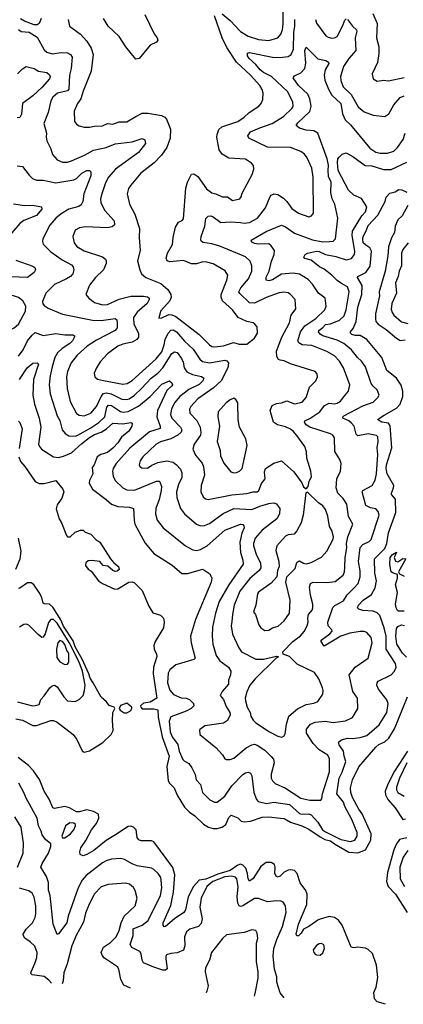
# Model space of a CAD drawing. Extents: x 1690054 to 1842981, y 782881 to 914114.
# Tile 96 of 256: x 1743734 to 1746709, y 788322 to 795955. Entities that reach past the tile are written whole.
import ezdxf

# ---------------------------------------------------------------- set-up
doc = ezdxf.new("R2010")
doc.units = 0

msp = doc.modelspace()

# ---------------------------------------------------------------- linework, layer by layer
at = {"layer": '0CON10XD'}
for points in [[(1745305, 795999.5), (1745365, 795949.1), (1745445, 795863.2), (1745506.1, 795826.1), (1745585, 795801.3), (1745665, 795792.5), (1745735, 795813.1), (1745758.6, 795841.4), (1745771.3, 795875), (1745777, 795923), (1745778.3, 796105)], [(1744110, 795955), (1744120, 795905), (1744205, 795841.5), (1744255, 795787.1), (1744289.2, 795735), (1744302.5, 795685), (1744288.1, 795555), (1744225, 795400), (1744208.5, 795341.5), (1744183.1, 795305), (1744155.5, 795245), (1744160, 795165), (1744175, 795143.8), (1744195, 795132), (1744235, 795122), (1744275, 795121.4), (1744315, 795130), (1744375, 795130.6), (1744415, 795149.4), (1744455, 795144.3), (1744505, 795162.2), (1744565, 795162.9), (1744635, 795204.2), (1744685, 795230.8), (1744730.7, 795230.7), (1744832.4, 795212.4), (1744858.5, 795198.5), (1744873.1, 795183.1), (1744903.9, 795105), (1744900, 795035), (1744873.8, 794965), (1744834.5, 794905), (1744775.8, 794844.2), (1744673.1, 794765), (1744595, 794672), (1744577.5, 794645), (1744567.5, 794605), (1744584.3, 794525), (1744627.3, 794447.3), (1744662.9, 794335), (1744660, 794265), (1744667.5, 794165), (1744646.9, 794085), (1744665.7, 794015), (1744679.2, 793985), (1744711.2, 793955), (1744828.9, 793908.9), (1744882.4, 793862.4), (1744905.4, 793825), (1744909.2, 793805), (1744897.1, 793775), (1744826.9, 793695), (1744811.7, 793641.7), (1744835, 793643.8), (1744891.2, 793668.8), (1744915, 793666.9), (1744945, 793654.7), (1745125, 793513.6), (1745205, 793434.4), (1745225, 793420.9), (1745245, 793418.8), (1745315, 793425.4), (1745392.7, 793452.7), (1745435, 793440), (1745495, 793438.8), (1745555, 793486.2), (1745577.5, 793525), (1745576.4, 793573.6), (1745556.7, 793595), (1745544.1, 793604.1), (1745495, 793614.4), (1745427.4, 793647.4), (1745384.4, 793705), (1745307.3, 793775), (1745296.3, 793805), (1745296.4, 793825), (1745339.6, 793935), (1745346.9, 793975), (1745326.7, 794006.7), (1745235, 794062.5), (1745185.4, 794075.4), (1745155, 794076.7), (1745105, 794063.3), (1745065, 794061.9), (1745005, 794088), (1744896.4, 794076.4), (1744877.5, 794085), (1744870, 794105), (1744880.8, 794145), (1744918.5, 794211.5), (1744923.7, 794266.3), (1744943.2, 794346.8), (1744965, 794386.2), (1744995, 794397.5), (1745005, 794410), (1745021.1, 794648.9), (1745035.3, 794694.7), (1745065, 794756.2), (1745085, 794760), (1745115, 794739.2), (1745182.6, 794642.6), (1745225, 794612.5), (1745255.4, 794605.4), (1745305, 794580.8), (1745345, 794581.2), (1745385, 794553.6), (1745440, 794565), (1745450.6, 794580.6), (1745459.2, 794610.8), (1745537.5, 794755), (1745550, 794795), (1745548, 794825), (1745532.3, 794842.3), (1745485, 794873.1), (1745355, 794881.5), (1745303.3, 794913.3), (1745280.9, 794945), (1745262.7, 795045), (1745264.6, 795065), (1745277.7, 795102.3), (1745300.9, 795125), (1745425, 795166.2), (1745475, 795198.5), (1745513.6, 795236.3), (1745587.5, 795285), (1745605.7, 795305), (1745620, 795335), (1745621.4, 795385), (1745615, 795413.3), (1745596.7, 795445), (1745523.6, 795523.7), (1745415.6, 795625.6), (1745339, 795739), (1745305, 795814.4), (1745243.5, 795985)], [(1744704.3, 795995), (1744778, 795845), (1744799.2, 795815), (1744804, 795795), (1744795, 795781.2), (1744745, 795756.7), (1744660, 795655), (1744635, 795648.8), (1744558, 795745), (1744505, 795824.4), (1744420, 795905), (1744405, 795930.8), (1744383.6, 795965)], [(1746471.5, 796001.5), (1746507.1, 795925), (1746501.4, 795815), (1746519.5, 795745), (1746518.6, 795691.4), (1746507.9, 795622.1), (1746466, 795535), (1746473.8, 795495), (1746505, 795478), (1746555, 795485.8), (1746595, 795480.6), (1746715, 795507.8)], [(1743725, 795877.5), (1743745, 795864.2), (1743807.8, 795857.8), (1743869.5, 795819.5), (1743925, 795720.6), (1743945, 795701.8), (1743985, 795690), (1744055, 795701.2), (1744105, 795697.3), (1744128.1, 795685), (1744140.4, 795665), (1744132.7, 795575), (1744121.4, 795525), (1744114.6, 795415), (1744105, 795402.3), (1744027.1, 795385), (1743991.8, 795355), (1743976.4, 795325), (1743955.5, 795235), (1743920.9, 795150.9), (1743942.9, 795075), (1743939.4, 795045), (1743944.5, 795015), (1743974.6, 794954.6), (1743988.6, 794908.6), (1744025, 794867.5), (1744065, 794851.4), (1744105, 794851.5), (1744135, 794859.7), (1744236.1, 794903.9), (1744305.9, 794944.1), (1744405, 794963), (1744475, 794993.4), (1744605, 795008.8), (1744683.3, 795033.3), (1744705, 795023.8), (1744709.4, 794995), (1744654.4, 794925), (1744476.2, 794795), (1744421.8, 794735), (1744399.8, 794690.2), (1744370.9, 794605), (1744359.6, 794565), (1744363.1, 794535), (1744394.6, 794475), (1744465.5, 794395), (1744470, 794365), (1744449.8, 794350.2), (1744415, 794341.1), (1744245, 794350), (1744197.6, 794342.4), (1744165, 794322), (1744147.1, 794275), (1744155.7, 794225), (1744177.4, 794197.4), (1744235, 794163.6), (1744375, 794115.6), (1744398.9, 794098.9), (1744405.7, 794085), (1744404.4, 794065), (1744383.3, 794015), (1744320.6, 793955), (1744275, 793895.8), (1744245.8, 793825), (1744269.2, 793795), (1744315, 793763.1), (1744376.4, 793743.6), (1744415, 793747.3), (1744505, 793788.2), (1744595, 793811.4), (1744695, 793812.4), (1744725, 793805.4), (1744736.9, 793795), (1744737.8, 793785), (1744721.8, 793755), (1744645, 793686.8), (1744617.8, 793645), (1744618.4, 793595), (1744656.2, 793525), (1744655.8, 793494.2), (1744641.5, 793475), (1744606.3, 793453.7), (1744535, 793438.4), (1744495, 793423.1), (1744414.7, 793365.3), (1744358.6, 793301.4), (1744329.2, 793255), (1744312.5, 793215), (1744316, 793185), (1744337.9, 793167.9), (1744385, 793157.5), (1744535, 793129.6), (1744566.2, 793133.8), (1744605, 793158.2), (1744792.1, 793325), (1744835, 793379.5), (1744854.2, 793434.2), (1744862.4, 793475), (1744886.5, 793523.5), (1744905, 793546.9), (1744925, 793551.3), (1744950.7, 793535), (1745011.9, 793461.9), (1745079.5, 793399.5), (1745131.9, 793321.9), (1745151.9, 793305), (1745205, 793295.8), (1745325, 793316.6), (1745341.2, 793311.2), (1745352.7, 793295), (1745348.5, 793255), (1745296.7, 793155), (1745235, 793097.1), (1745115.6, 793014.4), (1745062.2, 792955), (1745051.5, 792935), (1745054.4, 792905), (1745107.8, 792847.8), (1745134.1, 792795), (1745139.4, 792755), (1745135.3, 792735), (1745086.1, 792665), (1745077.5, 792625), (1745098.5, 792578.5), (1745147.7, 792517.8), (1745158.1, 792488.1), (1745166.8, 792425), (1745140, 792345), (1745139.5, 792295), (1745157.5, 792255), (1745175, 792241.4), (1745195, 792235.6), (1745378.1, 792271.9), (1745495, 792281.3), (1745545, 792294.6), (1745575, 792295.5), (1745587.2, 792305), (1745610.1, 792359.9), (1745636.6, 792395), (1745631.2, 792448.8), (1745640.5, 792475), (1745705, 792516), (1745765, 792533.8), (1745859.3, 792449.3), (1745921.2, 792365), (1745935, 792332.5), (1745955, 792317.5), (1745970, 792335), (1745978, 792375), (1745996.8, 792413.2), (1745992.9, 792455), (1745959.4, 792555), (1745958.5, 792605), (1745945.6, 792645), (1745881.8, 792731.8), (1745855.5, 792765), (1745835, 792779.6), (1745795, 792799.1), (1745733.9, 792813.9), (1745702.5, 792835), (1745677.5, 792925), (1745692, 792965), (1745725, 792980), (1745765, 792985.6), (1745805, 792999.4), (1745865, 792976.4), (1745925, 792989.5), (1745956.1, 793025), (1745981.1, 793105), (1746030.8, 793155), (1746044.4, 793185), (1746040.7, 793210.7), (1746025, 793228.6), (1745835, 793288.2), (1745785, 793310.5), (1745754.6, 793314.6), (1745741.7, 793321.7), (1745728.7, 793345), (1745726.6, 793385), (1745767.6, 793492.4), (1745825.4, 793605), (1745840, 793665), (1745876.3, 793713.7), (1745871.4, 793785), (1745835, 793825.6), (1745815, 793837.5), (1745782.4, 793842.4), (1745745, 793836.9), (1745645, 793800.4), (1745555, 793757.9), (1745515, 793760.4), (1745441.2, 793831.2), (1745434.5, 793845), (1745449.2, 793875), (1745509.1, 793945), (1745535.4, 794005), (1745535, 794047.5), (1745522.2, 794082.2), (1745485, 794115.5), (1745285, 794199.7), (1745225, 794217.6), (1745157.5, 794227.5), (1745145, 794236.2), (1745139.4, 794249.4), (1745141.5, 794275), (1745168.7, 794355), (1745177.7, 794412.3), (1745195, 794431.1), (1745215, 794433.8), (1745235, 794427.3), (1745295, 794381.8), (1745365, 794388.4), (1745445, 794382), (1745475, 794377.3), (1745515, 794382), (1745578.1, 794415), (1745640, 794495), (1745675, 794582.9), (1745685, 794595.6), (1745705, 794603.5), (1745735, 794598.5), (1745779.9, 794569.9), (1745805.9, 794545.9), (1745845, 794492.2), (1745895, 794455.7), (1745975, 794427.5), (1745996.8, 794433.2), (1746011.4, 794455), (1746009.5, 794735), (1745998.2, 794805), (1745964.4, 794885), (1745942.2, 794912.2), (1745915, 794933.1), (1745835, 794963.3), (1745655, 794966.4), (1745512, 795035), (1745502.9, 795055), (1745525, 795084.2), (1745595, 795115.4), (1745691.2, 795148.8), (1745780.9, 795205), (1745844.5, 795265), (1745853.8, 795285), (1745851.8, 795315), (1745812.9, 795395), (1745687.2, 795515), (1745625, 795545.2), (1745598.4, 795565), (1745566.3, 795606.3), (1745513.8, 795655), (1745501.8, 795675), (1745500.8, 795695), (1745515, 795699.5), (1745695, 795665.3), (1745755, 795661.1), (1745815, 795668.7), (1745840, 795685), (1745857.3, 795725), (1745859, 795855), (1745866.8, 795905), (1745867, 795955)], [(1743900, 795965), (1743885, 795925.8), (1743870, 795915), (1743845, 795913.8), (1743772.2, 795942.2), (1743741.4, 795961.4)], [(1746028, 795955), (1746036.6, 795926.6), (1746109.1, 795829.1), (1746125, 795818.1), (1746155, 795811.1), (1746175, 795813.3), (1746194.6, 795825.4), (1746237.5, 795905), (1746255, 795952), (1746265, 795960)], [(1746275, 795956.7), (1746314.3, 795904.3), (1746346.7, 795876.7), (1746348.8, 795865), (1746335.9, 795815), (1746339.6, 795715), (1746285.4, 795655), (1746245, 795591.1), (1746220.4, 795515), (1746223.6, 795483.6), (1746243, 795433), (1746305, 795375.4), (1746359.9, 795279.9), (1746405, 795241.2), (1746475.4, 795215.4), (1746565, 795204.2), (1746597.5, 795225), (1746635.5, 795295), (1746685, 795352), (1746715, 795364.7)], [(1745379.6, 791290.4), (1745373.8, 791255), (1745385, 791191.2), (1745432.2, 791085), (1745455, 791055.6), (1745565, 790997.1), (1745625, 790997.8), (1745725, 791020), (1745740, 791015), (1745723.3, 791006.7), (1745559.1, 790845), (1745519.5, 790795), (1745495.3, 790744.7), (1745482.1, 790695), (1745484.5, 790675), (1745498.9, 790625), (1745520.6, 790585), (1745525.6, 790555), (1745545.7, 790525), (1745564.6, 790504.6), (1745670, 790435), (1745735, 790400), (1745766.1, 790393.9), (1745785, 790403.3), (1745792.3, 790417.7), (1745804.1, 790494.1), (1745821.5, 790555), (1745887.2, 790612.8), (1745955, 790647.3), (1746015, 790655.6), (1746045, 790669.2), (1746084.4, 790725.6), (1746087.8, 790755), (1746083.1, 790775), (1746054.5, 790844.5), (1746020, 790895), (1745885, 790959.1), (1745825, 791017.5), (1745777, 791037), (1745774, 791055), (1745852.7, 791135), (1745911.2, 791178.8), (1745939, 791211), (1745963.8, 791255), (1745972.1, 791285), (1745968.1, 791315), (1745973.9, 791345), (1746002.1, 791377.9), (1746008.1, 791395), (1746007.3, 791425), (1745988, 791495), (1745982.5, 791555), (1745990, 791585), (1746010, 791595), (1746115, 791590.9), (1746179.7, 791600.3), (1746242, 791648), (1746253.4, 791675), (1746255, 791710), (1746257.1, 791785), (1746271.7, 791861.7), (1746269.4, 791895), (1746277.8, 791945), (1746316.2, 792045), (1746284.7, 792104.7), (1746270.2, 792200.2), (1746242.6, 792242.6), (1746202.1, 792285), (1746187.3, 792325), (1746192.9, 792395), (1746221.4, 792455), (1746227.1, 792515), (1746216.9, 792545), (1746177.2, 792607.2), (1746174.4, 792714.4), (1746162.5, 792735), (1746145.3, 792745.3), (1745985, 792796.4), (1745955.5, 792815), (1745942.9, 792835), (1745946, 792845), (1745985, 792863.1), (1746062.5, 792915), (1746097.1, 792965), (1746135, 792981.6), (1746175, 792976.5), (1746195, 792980.8), (1746221.4, 792998.6), (1746245, 793028.1), (1746283.1, 793075), (1746293.3, 793125), (1746246, 793255), (1746215, 793308.9), (1746175, 793348.8), (1746115, 793383.1), (1745998.1, 793428.1), (1745925, 793435.5), (1745899.6, 793449.6), (1745890, 793465), (1745911.6, 793535), (1745945, 793581.2), (1746030.5, 793639.5), (1746099.1, 793705), (1746110, 793735), (1746102.9, 793795), (1746051.1, 793835), (1746003.5, 793905), (1745971.1, 793941.1), (1745905, 793980.8), (1745855, 793990), (1745765, 793982.8), (1745695, 793938.9), (1745665, 793930.9), (1745644.5, 793934.5), (1745645, 793958), (1745668.8, 794005), (1745687.6, 794082.4), (1745707.9, 794135), (1745709.6, 794165), (1745685, 794201.5), (1745665, 794217.5), (1745585, 794215.4), (1745555, 794220.8), (1745535, 794230.8), (1745530, 794245), (1745645, 794313.9), (1745765, 794361.9), (1745795, 794350), (1745865, 794300.8), (1746005, 794248.4), (1746085, 794233.3), (1746136, 794234), (1746165, 794238.5), (1746183.1, 794255), (1746200.9, 794415), (1746178.8, 794525), (1746155.9, 794565), (1746147.5, 794615), (1746148.9, 794695), (1746128.3, 794738.3), (1746124.8, 794785), (1746127.4, 794827.4), (1746117.4, 794875), (1746045, 795074.3), (1746015, 795092.3), (1745955, 795099.2), (1745905, 795113.6), (1745877.5, 795135), (1745890.6, 795155), (1745985, 795241.9), (1745993.5, 795285), (1745985, 795340), (1745968.5, 795378.5), (1745894.7, 795445), (1745854, 795505), (1745865, 795520), (1745915, 795542.9), (1745944, 795576), (1745951.9, 795618.1), (1745946.2, 795715), (1745955, 795741.2), (1746045, 795650.5), (1746108, 795638), (1746128, 795625), (1746130, 795615), (1746103.5, 795566.5), (1746095.3, 795525), (1746098.9, 795485), (1746127.7, 795415), (1746155, 795368.7), (1746225.3, 795305), (1746236.5, 795225), (1746257.3, 795177.3), (1746299, 795139), (1746449.5, 794959.5), (1746495, 794928.1), (1746528.9, 794918.9), (1746585, 794920.9), (1746634.1, 794935.9), (1746663.1, 794965), (1746707.5, 795025), (1746722.4, 795075)], [(1743717.8, 795535), (1743755, 795573.3), (1743785, 795592.5), (1743845, 795575.7), (1743880, 795555), (1743945, 795544.4), (1743965, 795528), (1743970.6, 795515), (1743964.4, 795495), (1743908.2, 795431.8), (1743835, 795364.5), (1743756.7, 795305), (1743747.1, 795222.9), (1743735, 795197.1), (1743715, 795192.7)], [(1743725, 793345.6), (1743760, 793395), (1743795.7, 793464.3), (1743829.9, 793510.1), (1743855, 793529.4), (1743915, 793507.3), (1744015, 793520.9), (1744085, 793510.8), (1744145, 793512.9), (1744160, 793505), (1744160, 793495), (1744142.7, 793465), (1744122.5, 793445), (1744063.1, 793406.9), (1744028.2, 793371.8), (1744007.5, 793335), (1743985, 793264), (1743969.4, 793195), (1743962.8, 793125), (1743969.1, 793055), (1744023.9, 792885), (1744045, 792848.8), (1744064.6, 792775), (1744086, 792746), (1744115, 792730), (1744165, 792727.2), (1744185, 792734.2), (1744285, 792789.6), (1744347.4, 792832.6), (1744393, 792875), (1744409, 792951), (1744423, 792967), (1744445, 792964.1), (1744515, 792917), (1744536.4, 792913.6), (1744575, 792918.7), (1744655, 792958.8), (1744745, 793033.7), (1744835, 793129.7), (1744895, 793154.4), (1744915, 793140), (1744919.4, 793125), (1744914.5, 793115.5), (1744875, 793080), (1744802.9, 792925), (1744798.6, 792875), (1744822.9, 792805), (1744824.2, 792785), (1744740.8, 792759.2), (1744586.9, 792633.1), (1744480.9, 792515), (1744458.5, 792475), (1744454.5, 792455), (1744459.1, 792415), (1744475, 792382.9), (1744535, 792325.5), (1744565, 792310), (1744625, 792308.7), (1744795, 792378.2), (1744815, 792378.1), (1744822, 792372), (1744833.8, 792335), (1744831.6, 792305), (1744816, 792235), (1744790, 792165), (1744786.3, 792123.7), (1744800, 792075), (1744845.7, 792015), (1745020.8, 791875), (1745076, 791846), (1745105, 791840), (1745135, 791847.1), (1745186.7, 791875), (1745325, 791998.2), (1745445, 792043.9), (1745465, 792040.5), (1745472.5, 792032.5), (1745474.6, 792015), (1745457.3, 791975), (1745439.8, 791905), (1745445.6, 791825.6), (1745465.4, 791764.6), (1745467.5, 791735), (1745356.6, 791575), (1745280.9, 791445), (1745252.5, 791355), (1745230.4, 791245), (1745226.7, 791176.7), (1745231.8, 791115), (1745257.9, 791025), (1745284.7, 790984.7), (1745352.9, 790935), (1745371.4, 790905), (1745368.6, 790875), (1745354, 790835), (1745353.1, 790805), (1745304.1, 790745.9), (1745288.9, 790715), (1745315, 790684.4), (1745335, 790631.4), (1745363.8, 790585), (1745366.9, 790565), (1745345, 790523.3), (1745315, 790500.4), (1745169.3, 790480.7), (1745129.3, 790450.7), (1745130, 790415), (1745255, 790313.1), (1745305.8, 790255), (1745324, 790225), (1745335, 790220), (1745365, 790220.8), (1745395, 790230), (1745489.3, 790310.7), (1745535, 790334.6), (1745555, 790337.7), (1745575, 790330.9), (1745635, 790291.2), (1745685, 790242.7), (1745702.3, 790222.2), (1745707.6, 790195), (1745682.8, 790107.2), (1745684.4, 790075), (1745693.1, 790055), (1745714, 790034), (1745795, 789996.5), (1745915, 789920.4), (1745985, 789904.1), (1746070, 789905), (1746078.1, 789915), (1746082.5, 789955), (1746136.6, 790125), (1746136.9, 790225), (1746122.4, 790252.4), (1746056.1, 790295), (1746009.3, 790345), (1745958.5, 790425), (1745957.1, 790455), (1745990, 790495), (1746025, 790509.6), (1746103.3, 790516.7), (1746165, 790505.9), (1746261.2, 790518.8), (1746314.2, 790545), (1746328.9, 790565), (1746355.5, 790614.5), (1746353.5, 790695), (1746316.3, 790746.3), (1746289.2, 790875), (1746334.6, 790935.4), (1746435.6, 791005), (1746467.5, 791125), (1746460, 791165), (1746426.4, 791205), (1746405, 791213), (1746375, 791213.3), (1746295, 791198.5), (1746223.8, 791176.2), (1746095, 791097.5), (1746071.2, 791135), (1746072.9, 791145), (1746140, 791195), (1746155.8, 791215), (1746154, 791225), (1746126.2, 791255), (1746123.5, 791285), (1746162.7, 791397.3), (1746177.6, 791412.4), (1746245, 791451.1), (1746273.5, 791496.5), (1746325, 791547.1), (1746357.9, 791585), (1746373.9, 791635), (1746373.4, 791683.4), (1746361.9, 791755), (1746375, 791862), (1746393.9, 791886.1), (1746445, 791910.4), (1746459.6, 791925), (1746522.3, 792115), (1746512.9, 792142.9), (1746495, 792164.2), (1746455, 792170), (1746418.1, 792188.1), (1746390, 792295), (1746395, 792305.6), (1746466.7, 792345), (1746489.6, 792385), (1746500.3, 792435), (1746511.3, 792585), (1746506.4, 792635), (1746513.1, 792685), (1746510, 792720), (1746502, 792732), (1746435, 792743.6), (1746355, 792728.1), (1746342.2, 792742.2), (1746327.2, 792805), (1746307.2, 792827.2), (1746285, 792845.3), (1746239.4, 792865), (1746238.5, 792875), (1746246.4, 792885), (1746395, 792960.4), (1746475, 792989.5), (1746511.4, 793025), (1746522.5, 793045), (1746507.1, 793085), (1746473.7, 793113.7), (1746459.2, 793135), (1746416.5, 793265), (1746385, 793306.7), (1746352.7, 793335), (1746306.6, 793396.6), (1746246.7, 793445), (1746195, 793470), (1746085, 793505.3), (1746065, 793517.2), (1746051.9, 793535), (1746054.2, 793545.8), (1746085, 793568.2), (1746105, 793591.7), (1746145, 793597.5), (1746215, 793626), (1746250.2, 793659.7), (1746266.2, 793705), (1746290, 793845), (1746274.7, 793884.7), (1746229.1, 793909.1), (1746195, 793932.1), (1746154.5, 793975), (1746095, 794020.8), (1746060, 794040), (1745995, 794090), (1745945, 794104.4), (1745937.1, 794115), (1745948.1, 794135), (1745965, 794145.9), (1746035, 794159.3), (1746057, 794157), (1746105, 794133.9), (1746185, 794118.8), (1746265, 794092.8), (1746305.9, 794104.1), (1746329.1, 794135), (1746331.8, 794158.2), (1746312.6, 794285), (1746314.7, 794315), (1746387.5, 794435), (1746416.2, 794465), (1746426, 794505), (1746385, 794568.8), (1746325, 794593.9), (1746283, 794633), (1746202.6, 794785), (1746197.9, 794847.9), (1746200.8, 794875), (1746210.9, 794889.1), (1746235, 794911.4), (1746265, 794922.3), (1746318.1, 794895), (1746413.4, 794823.4), (1746465, 794820.6), (1746555, 794792.1), (1746615, 794792.7), (1746735, 794850.9)], [(1743715, 794822.5), (1743755, 794816), (1743808.5, 794748.5), (1743833.4, 794723.4), (1743865, 794711.5), (1743915, 794710), (1744015, 794688.9), (1744155, 794712.5), (1744175.2, 794724.8), (1744215, 794765.4), (1744255, 794786.5), (1744275, 794786), (1744286.2, 794775), (1744285.6, 794745), (1744231.2, 794605), (1744223.2, 794545), (1744211.7, 794518.3), (1744193, 794507), (1744115, 794485.9), (1744055, 794449.7), (1744014.6, 794415), (1743968.2, 794361.8), (1743914.3, 794255), (1743910.8, 794235), (1743916.2, 794215), (1743976.7, 794155), (1744062.6, 794092.6), (1744135.2, 794055.2), (1744149.2, 794039.2), (1744153.8, 794015), (1744145.4, 793985), (1744128.7, 793965), (1744095.7, 793945.7), (1744005, 793902.9), (1743935.7, 793835), (1743911.4, 793771.4), (1743913.1, 793753.1), (1743925, 793738), (1743955, 793718.6), (1744065, 793671.8), (1744298.8, 793625), (1744365, 793622.9), (1744475, 793639.4), (1744488, 793628), (1744490.6, 793600.6), (1744489.6, 793565), (1744475, 793545.5), (1744328.6, 793471.4), (1744257.8, 793425), (1744180.5, 793355), (1744132.5, 793295), (1744105, 793228.8), (1744097.5, 793185), (1744101.1, 793095), (1744125.7, 792994.3), (1744175, 792902.9), (1744195, 792889.4), (1744235, 792883.8), (1744284.7, 792905.3), (1744330.7, 792955), (1744366, 793034), (1744385, 793057.5), (1744405, 793061.7), (1744444.3, 793054.3), (1744525, 793012.1), (1744565, 793009.7), (1744583.1, 793015), (1744625, 793044.7), (1744679.1, 793095), (1744753.7, 793176.3), (1744806.4, 793215), (1744843.9, 793256.1), (1744915, 793367.1), (1744935, 793380), (1744955, 793374.4), (1744988.2, 793328.2), (1745001.1, 793301.1), (1745010, 793255), (1745030.5, 793225), (1745073.3, 793203.3), (1745145, 793188.5), (1745161.1, 793175), (1745155.4, 793155), (1745125, 793126), (1745045, 793088.7), (1745009.3, 793060.7), (1744976.7, 793035), (1744934.5, 792985.5), (1744912.1, 792935), (1744904.7, 792895), (1744914.6, 792865), (1744981.5, 792795), (1744990.4, 792775), (1744985, 792756.9), (1744959.1, 792735), (1744904.8, 792705.2), (1744825, 792681.3), (1744788.5, 792661.5), (1744688.5, 792565), (1744668.6, 792535), (1744660.8, 792505), (1744665, 792491.2), (1744680.3, 792480.3), (1744725, 792478.1), (1744758.4, 792501.6), (1744805, 792521.1), (1744875, 792534), (1744923.6, 792523.7), (1744951.1, 792505), (1744981.7, 792471.7), (1744991.5, 792441.5), (1744992.1, 792405), (1744965, 792352), (1744950.4, 792295), (1744952, 792252), (1744981.2, 792165), (1745011.9, 792125), (1745104.6, 792044.6), (1745135, 792031.5), (1745167.4, 792032.6), (1745205, 792050), (1745312, 792128), (1745395.3, 792164.7), (1745535, 792158), (1745595, 792184.5), (1745665, 792205.5), (1745705, 792208.8), (1745725, 792202.5), (1745750, 792165), (1745748.9, 792125), (1745727.8, 792085), (1745613, 791997), (1745561.2, 791935), (1745547.7, 791895), (1745548.2, 791875), (1745570.9, 791805), (1745602.2, 791745), (1745604.7, 791705.3), (1745590, 791685), (1745518.2, 791621.8), (1745441.3, 791525), (1745397.3, 791415), (1745383.2, 791345), (1745379.6, 791290.4)], [(1746212.4, 790332.4), (1746207.1, 790355), (1746228.9, 790371.1), (1746275, 790385.4), (1746315, 790383.3), (1746375, 790390.8), (1746425, 790406.1), (1746521.2, 790488.8), (1746580, 790585), (1746591.2, 790655), (1746581.7, 790681.7), (1746516.7, 790765), (1746504.4, 790795), (1746505.7, 790815), (1746515, 790826.9), (1746615, 790875.8), (1746641.1, 790905), (1746652.1, 790935), (1746648.5, 790965), (1746574.5, 791074.5), (1746575.5, 791175), (1746560, 791240), (1746526.2, 791335), (1746505, 791355.9), (1746475, 791370), (1746396.1, 791376.1), (1746363.3, 791385), (1746353.8, 791395), (1746361.4, 791415), (1746397.8, 791455), (1746461.8, 791498.2), (1746489.6, 791550.4), (1746501.6, 791605), (1746487.7, 791665), (1746485.8, 791774.2), (1746565.4, 791855.4), (1746580.7, 791895), (1746593.7, 791976.3), (1746650.4, 792135), (1746647.5, 792237.5), (1746617.5, 792275), (1746616.4, 792285), (1746633.2, 792325), (1746634.6, 792345), (1746582.3, 792435), (1746575.5, 792475), (1746578.3, 792505), (1746620.7, 792635), (1746606.1, 792806.1), (1746595, 792826.8), (1746542.5, 792835), (1746507.5, 792855), (1746560.7, 792889.3), (1746655, 792943.2), (1746685, 792974.4), (1746706, 793035), (1746705.9, 793075), (1746692.7, 793122.7), (1746654.8, 793174.8), (1746581.8, 793235), (1746543.3, 793335), (1746425, 793474.6), (1746375, 793506.5), (1746335, 793507.5), (1746310.6, 793515), (1746299.4, 793525), (1746298.1, 793535), (1746320, 793560), (1746343.9, 793616.1), (1746355.7, 793725), (1746386.5, 793825), (1746388.6, 793895), (1746354.5, 793955), (1746356.2, 793963.8), (1746417.1, 793995), (1746452.7, 794045), (1746461.1, 794161.1), (1746448.8, 794185), (1746417, 794207), (1746397.7, 794225), (1746393.6, 794256.4), (1746396.2, 794275), (1746421.9, 794318.1), (1746435, 794359.6), (1746510.6, 794439.4), (1746568, 794545), (1746575, 794580), (1746605, 794610), (1746645, 794620), (1746675, 794638), (1746697.5, 794635), (1746735, 794616.7)], [(1743685, 794527.5), (1743775, 794514.6), (1743836.3, 794516.3), (1743904, 794504), (1743905.7, 794485), (1743865, 794435.6), (1743765, 794398.7), (1743735, 794373.8), (1743599.1, 794215)], [(1746745, 794514.4), (1746701.1, 794435), (1746667.1, 794402.9), (1746644.5, 794355), (1746640, 794305), (1746616.4, 794263.7), (1746594.8, 794195.2), (1746589.6, 794125), (1746567.4, 794005), (1746521.7, 793845), (1746524.1, 793815), (1746493.5, 793675), (1746492, 793635), (1746496.8, 793615), (1746512.7, 793595), (1746575, 793553.1), (1746655, 793486.2), (1746685, 793468.8), (1746722.2, 793472.2)], [(1746745.3, 794224.7), (1746705.9, 794174.1), (1746694.1, 794145.9), (1746695, 794046.7), (1746676.5, 794005), (1746670, 793965), (1746647.8, 793915), (1746656.4, 793835), (1746618.8, 793755), (1746615, 793710), (1746621.1, 793685), (1746634.4, 793665), (1746695, 793612.3), (1746745, 793600.5)], [(1743705, 794090.3), (1743836.2, 794045), (1743850.8, 794035), (1743856.9, 794015), (1743845.8, 793995), (1743795, 793955.7), (1743665, 793961.6)], [(1743615, 793551.9), (1743665, 793552.2), (1743692, 793565), (1743725.6, 793595), (1743778.1, 793695), (1743780.8, 793735), (1743757.5, 793775), (1743725, 793801.9), (1743685, 793814.4), (1743655, 793816.7), (1743595, 793807.5), (1743552.9, 793785), (1743528.1, 793745), (1743516.7, 793685), (1743523.9, 793633.9), (1743534.7, 793604.7), (1743565, 793571.4), (1743615, 793551.9)], [(1743732.6, 793165), (1743791.5, 793255), (1743835, 793292.9), (1743870, 793295), (1743878.8, 793285), (1743840.3, 793165), (1743836.2, 793045), (1743847.7, 792975), (1743885.4, 792865), (1743898.8, 792795), (1743881.1, 792665), (1743887.1, 792645), (1743902.5, 792625), (1743996.1, 792566.1), (1744035, 792561.8), (1744075, 792571.2), (1744135, 792597.5), (1744215, 792669.8), (1744276.1, 792715), (1744315, 792738.5), (1744365, 792758.1), (1744407.6, 792782.4), (1744455, 792826), (1744535, 792821.9), (1744595, 792832.5), (1744607.1, 792827.1), (1744604.2, 792805), (1744579.1, 792765), (1744522.6, 792717.4), (1744495.4, 792675), (1744456.1, 792633.8), (1744415, 792600), (1744362.5, 792585), (1744334.2, 792565.8), (1744312, 792505), (1744297.1, 792482.9), (1744300, 792435), (1744275, 792382), (1744272.7, 792362.7), (1744298.1, 792315), (1744405.8, 792235.8), (1744445, 792199.5), (1744495, 792182.1), (1744586, 792176), (1744615.5, 792165.5), (1744620.5, 792075), (1744627.8, 792045), (1744707.9, 791897.9), (1744775, 791815.7), (1744915.4, 791725.4), (1744991.3, 791661.3), (1745035, 791660.6), (1745155, 791696.2), (1745209.4, 791659.4), (1745223.4, 791625), (1745219.6, 791595), (1745096.2, 791305), (1745057.5, 791175), (1745063.5, 791125), (1745094.2, 791005), (1745085, 790994.4), (1744945, 790953.1), (1744898.1, 790915), (1744885, 790890), (1744879.1, 790815), (1744897.7, 790757.7), (1744927.8, 790725), (1744986.9, 790696.9), (1745025.3, 790695.3), (1745050, 790685), (1745080.8, 790655), (1745083.1, 790635), (1745064, 790616), (1745025, 790593.5), (1744905, 790551.9), (1744893.5, 790516.5), (1744900.3, 790435), (1744917.6, 790395), (1744961.1, 790335), (1744970.3, 790285), (1745000, 790220), (1745008.5, 790208.5), (1745045, 790190), (1745070, 790155), (1745094.5, 790104.5), (1745101.7, 790061.7), (1745135.8, 790025), (1745152, 789965), (1745208.5, 789908.5), (1745245, 789889.4), (1745265, 789890), (1745325, 789935.5), (1745378.8, 790015), (1745465, 790103.1), (1745485, 790116.7), (1745505, 790120.6), (1745522.8, 790112.8), (1745535, 790093.8), (1745549.4, 789965), (1745571.1, 789911.1), (1745584.4, 789895), (1745648.1, 789878.1), (1745705, 789888), (1745825, 789870.8), (1745905, 789801.7), (1745925, 789796.7), (1745975, 789799.1), (1745995, 789791.9), (1746045.1, 789735.1), (1746083.3, 789675), (1746105, 789658.2), (1746225, 789599.2), (1746300, 789585), (1746332.5, 789595), (1746351.8, 789625), (1746350.7, 789655), (1746310.8, 789755), (1746254.1, 789855), (1746245, 789888.1), (1746193.8, 789955), (1746211.4, 790075), (1746235, 790121.5), (1746262.2, 790205), (1746249.1, 790245), (1746244.2, 790285), (1746212.4, 790332.4)], [(1745395, 792441.4), (1745415, 792444.4), (1745438, 792455), (1745458.1, 792475), (1745499.2, 792655), (1745487.1, 792705), (1745437.3, 792795), (1745428, 792852), (1745425.6, 792985), (1745411.2, 793011.2), (1745395, 793020), (1745365, 793008.6), (1745335, 792985.6), (1745271.9, 792915), (1745271.1, 792875), (1745284.5, 792805), (1745265.6, 792685), (1745287.5, 792615), (1745291.1, 792575), (1745316.3, 792516.3), (1745370.9, 792450.9), (1745395, 792441.4)], [(1743725, 792842), (1743735, 792831.2), (1743753.1, 792783.1), (1743730.1, 792629.9)], [(1743726.4, 792566.3), (1743740.1, 792530.1), (1743775, 792491.4), (1743855, 792374.6), (1743885, 792360), (1743925, 792358.7), (1744015, 792382.7), (1744069.7, 792315), (1744075.4, 792295), (1744061.8, 792245), (1744025.4, 792195), (1744016.6, 792163.4), (1744039.1, 792085), (1744057.9, 792055), (1744095.8, 791955), (1744105, 791947.1), (1744125, 791945.8), (1744165, 791982), (1744205, 791997.5), (1744225, 791997.5), (1744243, 791983), (1744285, 791966.7), (1744323.3, 791925), (1744356.2, 791905), (1744438.8, 791775), (1744464.1, 791744.1), (1744501.2, 791715), (1744505, 791692.5), (1744490.7, 791679.3), (1744475, 791676.2), (1744455, 791683.8), (1744418.3, 791718.3), (1744382.5, 791725), (1744355, 791754), (1744292.7, 791762.7), (1744265, 791759.2), (1744247.5, 791745), (1744245, 791722.5), (1744263.8, 791695), (1744288.7, 791678.7), (1744345, 791606), (1744376.7, 791585), (1744470.7, 791540.7), (1744495, 791543.3), (1744580, 791595), (1744605, 791596.2), (1744625, 791588.8), (1744685, 791530), (1744735, 791407.5), (1744767, 791357), (1744825, 791338.8), (1744848.8, 791315), (1744854.2, 791285), (1744849.3, 791240.7), (1744784.2, 791135), (1744773.9, 791103.9), (1744776.2, 791075), (1744795, 791037.5), (1744798.1, 791018.1), (1744772.7, 790935), (1744769.2, 790885), (1744798.5, 790695), (1744745.1, 790664.9), (1744693, 790657), (1744672, 790635), (1744673.2, 790625), (1744685, 790612.9), (1744775, 790611.5), (1744804.4, 790605), (1744808.5, 790548.5), (1744838.6, 790395), (1744894.3, 790245), (1744874.5, 790165), (1744885.2, 790055), (1744895, 790037.3), (1744931.5, 790001.5), (1744955, 789942.2), (1745011, 789851), (1745050.4, 789810.4), (1745093.1, 789783.1), (1745159.2, 789719.2), (1745196.9, 789695), (1745234.7, 789685.3), (1745265, 789684.7), (1745305, 789694.6), (1745333.6, 789715), (1745355, 789769.2), (1745375, 789788.6), (1745425, 789767.5), (1745452.4, 789742.4), (1745475, 789737.1), (1745525, 789742.9), (1745615, 789772.7), (1745665, 789775.9), (1745755.2, 789765.2), (1745785, 789762.5), (1745833.5, 789733.5), (1745922.5, 789705), (1745975, 789679.6), (1746065, 789620.2), (1746101, 789601), (1746145, 789588.9), (1746175.3, 789565.3), (1746285, 789502.8), (1746355, 789496.2), (1746415, 789519.6), (1746457.2, 789595), (1746460, 789645), (1746389.6, 789799.6), (1746364.1, 789835), (1746315.6, 789925), (1746300.6, 789965), (1746299.2, 790000.8), (1746315, 790062), (1746365, 790163.3), (1746494.7, 790315.3)], [(1745635, 791218.8), (1745665, 791222), (1745695, 791240), (1745737.4, 791252.6), (1745786, 791295), (1745827, 791353), (1745831.1, 791455), (1745797.1, 791595), (1745805.8, 791635), (1745870.5, 791699.5), (1745884.3, 791745.7), (1745895, 791756.7), (1745905, 791760), (1745935, 791740.8), (1745955, 791737.1), (1745995, 791747.1), (1746075, 791787.1), (1746114.6, 791835), (1746165, 791928), (1746166.7, 791946.7), (1746155.6, 791995), (1746135.5, 792025.5), (1746122.5, 792105), (1746105, 792158), (1746085, 792185.6), (1746050.6, 792210.6), (1745965, 792292.5), (1745953.6, 792286.4), (1745932.9, 792115), (1745915.7, 792055), (1745882.5, 791992.5), (1745862.7, 791967.3), (1745815, 791961.4), (1745795, 791950), (1745728.8, 791875), (1745720.5, 791840.5), (1745743.3, 791755), (1745746.7, 791715), (1745733.5, 791685), (1745727.5, 791635), (1745682.8, 791587.2), (1745585, 791516.8), (1745578.8, 791505), (1745564.4, 791415), (1745546.7, 791365), (1745562.5, 791345), (1745589.2, 791265), (1745605, 791240), (1745635, 791218.8)], [(1743704.5, 791695), (1743736.9, 791775), (1743744.7, 791835), (1743725.7, 791935)], [(1746715, 791369.8), (1746670.8, 791370.8), (1746662.5, 791375), (1746653.1, 791395), (1746648.9, 791425), (1746664.4, 791515), (1746647.3, 791575), (1746662.9, 791625), (1746663, 791653), (1746625, 791666.4), (1746614.1, 791674.1), (1746610.9, 791685), (1746604.7, 791735.3), (1746606.9, 791785), (1746625, 791810), (1746655, 791827.5), (1746637.5, 791785), (1746647.9, 791757.9), (1746665, 791752.2), (1746705, 791778.5), (1746727.1, 791775), (1746672.5, 791675), (1746680, 791660), (1746715, 791640)], [(1743705, 790534), (1743755, 790526), (1743835, 790483.3), (1743865, 790483.8), (1743975, 790523.1), (1743995, 790522.2), (1744025, 790510), (1744147.5, 790415), (1744176.2, 790375), (1744217.5, 790287.5), (1744235, 790278), (1744275, 790288), (1744378.8, 790351.2), (1744443.3, 790415), (1744460, 790445), (1744452.7, 790522.7), (1744457.3, 790585), (1744471, 790615), (1744467.3, 790625), (1744427.8, 790637.8), (1744406.4, 790666.4), (1744365, 790703.1), (1744303.5, 790815), (1744280.1, 790850.1), (1744270.4, 790885), (1744218.4, 790998.4), (1744165, 791093.8), (1744148.7, 791138.7), (1744075, 791253.6), (1744052.6, 791302.6), (1743991.7, 791401.7), (1743965, 791423), (1743925, 791425.6), (1743915, 791432.9), (1743906.1, 791475), (1743883.8, 791515), (1743845, 791570), (1743825, 791588.2), (1743795, 791588.2), (1743735, 791548.8), (1743725, 791546.7)], [(1743717.9, 790667.9), (1743833, 790637), (1743855, 790638.9), (1743885, 790646.7), (1743898.5, 790685), (1743925, 790713.3), (1743966.5, 790775), (1743985, 790790.5), (1744005, 790796), (1744025, 790783.1), (1744076.5, 790705), (1744105, 790674.4), (1744165, 790670.6), (1744195, 790684.2), (1744225.7, 790715), (1744237.8, 790755), (1744241.2, 790795), (1744222, 790905), (1744194.7, 790975), (1744118, 791128), (1744025, 791276.5), (1743995, 791304.2), (1743975, 791306.4), (1743957.3, 791282.8), (1743930.9, 791195), (1743915, 791169.4), (1743905, 791165.6), (1743877.8, 791187.8), (1743805, 791262.5), (1743785, 791269.2), (1743765, 791266.9), (1743731.9, 791245)], [(1746732.4, 791012.4), (1746702.4, 791045), (1746657.5, 791115), (1746650.4, 791175), (1746656.2, 791235), (1746665, 791251.5), (1746695, 791263.6), (1746718.1, 791258.1)], [(1744085, 790956), (1744105, 790958.8), (1744115.8, 790975), (1744115, 791044), (1744099.1, 791065), (1744085, 791110.8), (1744065, 791134.5), (1744045, 791141.1), (1744029.1, 791125), (1744018.5, 791075), (1744021.2, 791011.2), (1744045, 790977.1), (1744085, 790956)], [(1744545, 790580.5), (1744565, 790581.5), (1744593.3, 790596.7), (1744604.8, 790615), (1744603.5, 790625), (1744565, 790656.9), (1744515, 790638.1), (1744506, 790615), (1744512.4, 790602.4), (1744545, 790580.5)], [(1746494.7, 790315.3), (1746519.2, 790335), (1746565, 790357.5), (1746597.1, 790385), (1746641.3, 790458.7), (1746741.8, 790705)], [(1746742.3, 790285), (1746641.2, 790128.8), (1746590.6, 790035), (1746568.4, 789975), (1746571.6, 789945), (1746589.2, 789909.2), (1746646, 789846), (1746705, 789754.2), (1746725, 789760.6)], [(1746569.5, 788322.3), (1746505, 788341.5), (1746486.2, 788365), (1746481.2, 788415), (1746498.8, 788455), (1746511.3, 788531.3), (1746501.5, 788625), (1746468.8, 788715), (1746435, 788747.7), (1746415, 788757.7), (1746355, 788766.2), (1746325, 788760.9), (1746304.6, 788764.6), (1746235.6, 788935.6), (1746205, 788975.6), (1746175, 788994.4), (1746135, 789001.9), (1746065, 788982.5), (1746045, 788974.4), (1745975.7, 788925), (1745934.2, 788905), (1745916.7, 788875), (1745895, 788854.3), (1745883.2, 788853.2), (1745877.5, 788865), (1745895, 788944), (1745960, 789095), (1745962.7, 789175), (1745952.7, 789205), (1745908.4, 789265), (1745886.3, 789336.3), (1745865, 789358.8), (1745835, 789365.4), (1745815, 789361.2), (1745785, 789345.5), (1745754.2, 789315), (1745726.9, 789306.9), (1745712.4, 789335), (1745715.3, 789385.3), (1745710, 789405), (1745685, 789421.5), (1745645, 789421.1), (1745605, 789390.8), (1745545, 789296.4), (1745515, 789275.6), (1745505, 789294.2), (1745501.1, 789335), (1745486.8, 789376.8), (1745465, 789400), (1745445, 789407.5), (1745425, 789400.3), (1745365, 789359.5), (1745269.4, 789330.6), (1745177.8, 789292.2), (1745126.2, 789283.8), (1745081.6, 789235), (1745041.7, 789155), (1745019.6, 789055), (1745007.5, 789035), (1744934.7, 788985.3), (1744865, 788924.3), (1744854.1, 788924.1), (1744846, 788935), (1744847.1, 788955), (1744905, 789087.5), (1744927.4, 789192.6), (1744938.1, 789325), (1744921.5, 789381.5), (1744775, 789582.5), (1744755, 789590.3), (1744675, 789588.9), (1744657.1, 789597.1), (1744646.2, 789616.2), (1744638.2, 789675), (1744616.6, 789696.6), (1744595, 789702.5), (1744575, 789699.5), (1744477.8, 789635), (1744405, 789592.9), (1744309.2, 789515), (1744255, 789484.4), (1744225, 789474.4), (1744204.2, 789484.2), (1744200, 789505), (1744209.4, 789535), (1744248, 789592), (1744291.5, 789675), (1744329.6, 789725), (1744346.9, 789765), (1744344.5, 789795), (1744307.2, 789817.2), (1744255, 789830.4), (1744195, 789813.6), (1744175, 789814.9), (1744119.6, 789845), (1744085, 789855.6), (1744005, 789840.4), (1743992.2, 789845), (1743961.5, 789911.5), (1743923.1, 789975), (1743887.3, 790065), (1743841.8, 790131.8), (1743802.4, 790172.4), (1743721.9, 790235)], [(1746737, 790195), (1746678.4, 790075), (1746655.3, 790005), (1746656.2, 789985), (1746665.6, 789965), (1746715, 789935.5)], [(1745784.3, 788372), (1745755, 788412), (1745728.5, 788495), (1745727.1, 788535), (1745710, 788595), (1745699.1, 788695), (1745705.3, 788755), (1745726.8, 788825), (1745772.1, 788925), (1745799.6, 789035), (1745795, 789086.2), (1745775.8, 789115), (1745762, 789122), (1745725.4, 789125.4), (1745655, 789117.9), (1745585, 789141.5), (1745555, 789142.2), (1745465, 789084.6), (1745445, 789080.5), (1745435, 789085.8), (1745426, 789106), (1745421.6, 789155), (1745428.6, 789235), (1745417.3, 789295), (1745408.1, 789308.1), (1745376.6, 789316.6), (1745325, 789310.5), (1745231.1, 789275), (1745185.9, 789235), (1745140.7, 789145), (1745130.5, 789075), (1745149.1, 788985), (1745140.9, 788949.1), (1745120, 788925), (1745054.2, 788905.8), (1745026.6, 788883.4), (1745011.2, 788845), (1745014.5, 788775), (1745005, 788742.9), (1744955, 788720), (1744905, 788717.1), (1744873.3, 788705), (1744866.7, 788695), (1744866, 788675), (1744877, 788597), (1744865, 788586.7), (1744845, 788588), (1744775, 788609.1), (1744695, 788642.9), (1744683.3, 788663.3), (1744674.7, 788714.7), (1744665, 788732.9), (1744602.6, 788762.6), (1744590, 788785), (1744613.4, 788855), (1744615, 788908), (1744684.8, 788935.2), (1744729.2, 788970.8), (1744826.7, 789165), (1744835.3, 789225), (1744830.8, 789285), (1744827.3, 789305), (1744808.9, 789335), (1744775, 789366.9), (1744755, 789377.1), (1744646.2, 789395), (1744605, 789410), (1744546.2, 789445), (1744515, 789451.5), (1744445, 789447.9), (1744405, 789434.6), (1744375, 789417.9), (1744248.6, 789321.4), (1744218.2, 789285), (1744188.2, 789225), (1744108.8, 789005), (1744099.5, 788955), (1744035, 788867.5), (1744025, 788862.5), (1743992.5, 788942.5), (1743970, 789165), (1743958.3, 789208.3), (1743957.6, 789267.6), (1743942.4, 789312.4), (1743899.2, 789385), (1743909.4, 789415), (1743957.5, 789495), (1743976, 789545), (1743976.2, 789565), (1743935, 789600.8), (1743907.8, 789635), (1743900.6, 789665), (1743880.8, 789705), (1743868.9, 789765), (1743780.4, 789925), (1743770.4, 789955), (1743726.5, 790036.5)], [(1743717.5, 789385), (1743762.1, 789495), (1743762.6, 789572.6), (1743744.6, 789695), (1743697.5, 789775)], [(1744085, 789612.5), (1744128.6, 789645), (1744153.3, 789675), (1744165.6, 789705), (1744165.6, 789715), (1744155, 789726.9), (1744121.9, 789728.1), (1744089.4, 789705), (1744060, 789625), (1744065, 789612.5), (1744085, 789612.5)], [(1746735, 789612.2), (1746679.9, 789600.1), (1746655, 789566.2), (1746635, 789518.9), (1746586.5, 789345), (1746579, 789275), (1746592, 789235), (1746648.7, 789175), (1746738.8, 789035)], [(1746745, 789515.4), (1746706.4, 789463.6), (1746681.2, 789385), (1746683.8, 789295), (1746717.1, 789235)], [(1743981.5, 788486.1), (1743960.4, 788510.4), (1743925, 788537.5), (1743830.4, 788550.4), (1743821.5, 788561.5), (1743822.5, 788575), (1743851.6, 788638.4), (1743865.9, 788685), (1743868.9, 788725), (1743852.1, 788772.1), (1743815, 788807.7), (1743773.5, 788835), (1743762.4, 788852.4), (1743761.8, 788865), (1743784.6, 788905), (1743832.7, 788955), (1743853.9, 788995), (1743859.4, 789025), (1743858, 789085), (1743845, 789153.3), (1743831.4, 789185), (1743805, 789200.6), (1743731.4, 789221.4)], [(1744594.3, 788447.3), (1744541.1, 788471.1), (1744517.8, 788515), (1744503.3, 788595), (1744493, 788613), (1744390.5, 788680.5), (1744375, 788698), (1744365.5, 788725), (1744385, 788764.3), (1744438.3, 788801.7), (1744482.5, 788845), (1744505.8, 788894.2), (1744520.3, 788955), (1744544.6, 789005), (1744630, 789085), (1744645.5, 789145), (1744629.6, 789205), (1744617.3, 789227.3), (1744585, 789252.7), (1744555, 789261.2), (1744419.3, 789250.7), (1744365, 789232.5), (1744312.5, 789175), (1744266.7, 789085), (1744245, 789028.8), (1744227.8, 788957.8), (1744173.2, 788855), (1744138.9, 788775), (1744102.7, 788635), (1744076.8, 788565), (1744072.2, 788505), (1744062.5, 788481)], [(1745554.5, 788386.5), (1745560.9, 788405), (1745583.2, 788525), (1745583.2, 788575), (1745571.1, 788655), (1745570, 788795), (1745580, 788835), (1745574.2, 788874.2), (1745564, 788894), (1745535, 788898.6), (1745475, 788878.6), (1745338.3, 788861.7), (1745307.2, 788832.8), (1745222.5, 788725), (1745205, 788663.3), (1745174.4, 788605), (1745173.3, 788575), (1745195.5, 788465), (1745185.6, 788425), (1745179.5, 788410.3)], [(1746065, 788704), (1746085, 788720), (1746098, 788755), (1746092.7, 788782.7), (1746075, 788794), (1746055, 788790), (1746035, 788777.1), (1746010.8, 788745), (1746013.8, 788725), (1746025, 788712), (1746035, 788705.8), (1746065, 788704)]]:
    msp.add_lwpolyline(points, dxfattribs=at)

doc.saveas('drawing.dxf')
